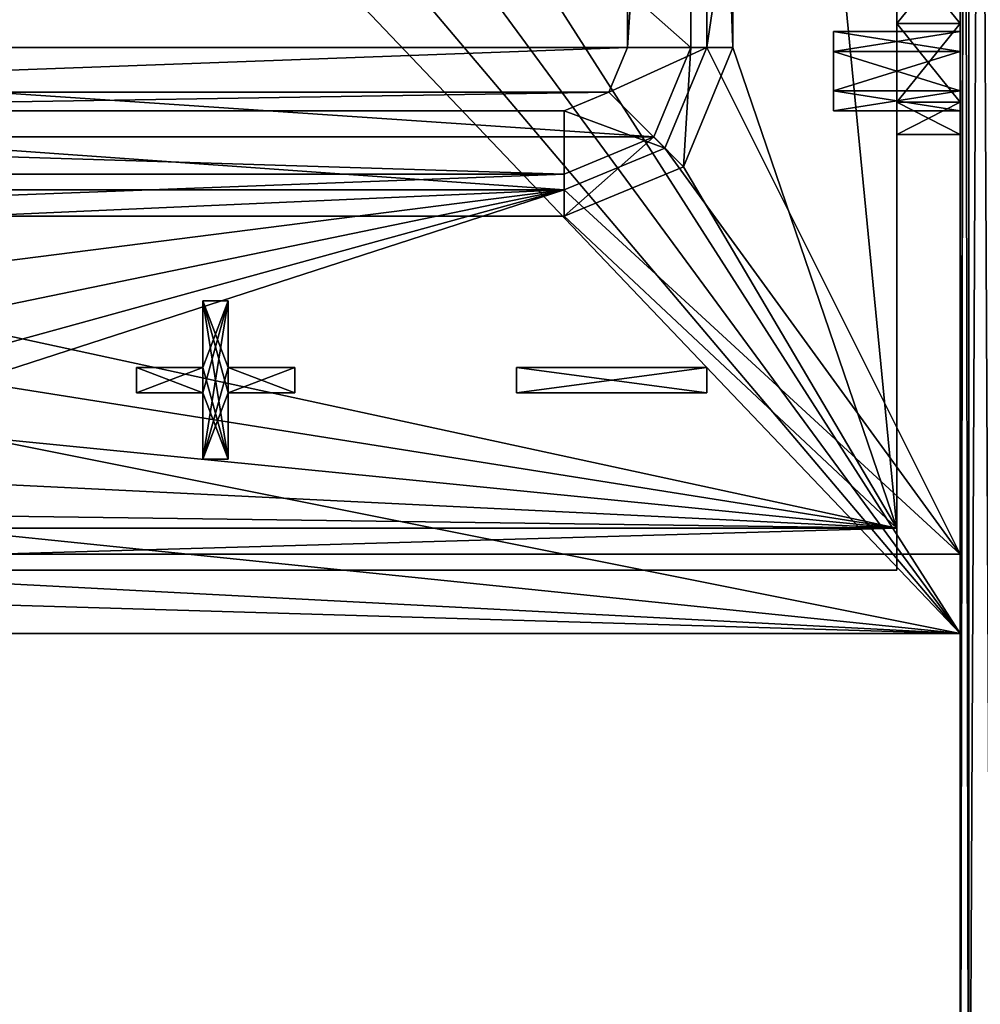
# Model space of a CAD drawing. Extents: x -252 to 252, y -10 to 1339.
# Tile 239 of 256: x 180 to 211, y 898 to 929. Entities that reach past the tile are written whole.
import ezdxf

# ---------------------------------------------------------------- set-up
doc = ezdxf.new("R2010")
doc.units = 0
doc.header["$LTSCALE"] = 52.148148
for name, color, linetype in [('223', 7, 'CONTINUOUS'), ('224', 7, 'CONTINUOUS'), ('226', 7, 'CONTINUOUS'), ('227', 7, 'CONTINUOUS'), ('231', 7, 'CONTINUOUS'), ('233', 7, 'CONTINUOUS'), ('234', 7, 'CONTINUOUS'), ('238', 7, 'CONTINUOUS'), ('244', 7, 'CONTINUOUS'), ('245', 7, 'CONTINUOUS'), ('246', 7, 'CONTINUOUS'), ('25', 7, 'CONTINUOUS'), ('252', 7, 'CONTINUOUS'), ('253', 7, 'CONTINUOUS'), ('254', 7, 'CONTINUOUS'), ('256', 7, 'CONTINUOUS'), ('257', 7, 'CONTINUOUS'), ('26', 7, 'CONTINUOUS'), ('261', 7, 'CONTINUOUS'), ('263', 7, 'CONTINUOUS'), ('264', 7, 'CONTINUOUS'), ('265', 7, 'CONTINUOUS'), ('27', 7, 'CONTINUOUS'), ('270', 7, 'CONTINUOUS'), ('277', 7, 'CONTINUOUS'), ('278', 7, 'CONTINUOUS'), ('280', 7, 'CONTINUOUS'), ('281', 7, 'CONTINUOUS'), ('285', 7, 'CONTINUOUS'), ('296', 7, 'CONTINUOUS'), ('297', 7, 'CONTINUOUS'), ('298', 7, 'CONTINUOUS'), ('302', 7, 'CONTINUOUS'), ('303', 7, 'CONTINUOUS'), ('304', 7, 'CONTINUOUS'), ('305', 7, 'CONTINUOUS'), ('306', 7, 'CONTINUOUS'), ('315', 7, 'CONTINUOUS'), ('316', 7, 'CONTINUOUS'), ('317', 7, 'CONTINUOUS'), ('318', 7, 'CONTINUOUS'), ('319', 7, 'CONTINUOUS'), ('320', 7, 'CONTINUOUS'), ('321', 7, 'CONTINUOUS'), ('322', 7, 'CONTINUOUS'), ('323', 7, 'CONTINUOUS'), ('324', 7, 'CONTINUOUS'), ('325', 7, 'CONTINUOUS'), ('326', 7, 'CONTINUOUS'), ('327', 7, 'CONTINUOUS'), ('328', 7, 'CONTINUOUS'), ('329', 7, 'CONTINUOUS'), ('330', 7, 'CONTINUOUS'), ('346', 7, 'CONTINUOUS'), ('348', 7, 'CONTINUOUS')]:
    doc.layers.add(name, color=color, linetype=linetype)

msp = doc.modelspace()

# ---------------------------------------------------------------- linework, layer by layer
at = {"layer": '223', "color": 7, "linetype": 'CONTINUOUS'}
for points in [[(202, 966.25, 15), (202, 928.25, 15), (210, 982.25, 15), (202, 966.25, 15)], [(210, 982.25, 15), (202, 928.25, 15), (210, 912.25, 15), (210, 982.25, 15)], [(202, 928.25, 15), (200.682, 925.068, 15), (210, 912.25, 15), (202, 928.25, 15)], [(200.682, 925.068, 15), (197.5, 923.75, 15), (210, 912.25, 15), (200.682, 925.068, 15)], [(197.5, 923.75, 15), (162.5, 923.75, 15), (152.5, 921.75, 15), (197.5, 923.75, 15)], [(153.223, 918.115, 15), (197.5, 923.75, 15), (152.5, 921.75, 15), (153.223, 918.115, 15)], [(155.282, 915.032, 15), (197.5, 923.75, 15), (153.223, 918.115, 15), (155.282, 915.032, 15)], [(158.365, 912.973, 15), (197.5, 923.75, 15), (155.282, 915.032, 15), (158.365, 912.973, 15)], [(162, 912.25, 15), (197.5, 923.75, 15), (158.365, 912.973, 15), (162, 912.25, 15)], [(197.5, 923.75, 15), (162, 912.25, 15), (210, 912.25, 15), (197.5, 923.75, 15)]]:
    msp.add_3dface(points, dxfattribs=at)
at = {"layer": '224', "color": 7, "linetype": 'CONTINUOUS'}
for points in [[(162, 984.75, -14.4), (210, 909.75, -14.4), (156, 983.142, -14.4), (162, 984.75, -14.4)], [(210, 984.75, -14.4), (210, 909.75, -14.4), (162, 984.75, -14.4), (210, 984.75, -14.4)], [(156, 983.142, -14.4), (210, 909.75, -14.4), (151.608, 978.75, -14.4), (156, 983.142, -14.4)], [(210, 909.75, -14.4), (150, 972.75, -14.4), (151.608, 978.75, -14.4), (210, 909.75, -14.4)], [(150, 921.75, -14.4), (150, 972.75, -14.4), (210, 909.75, -14.4), (150, 921.75, -14.4)], [(151.608, 915.75, -14.4), (150, 921.75, -14.4), (210, 909.75, -14.4), (151.608, 915.75, -14.4)], [(156, 911.358, -14.4), (151.608, 915.75, -14.4), (210, 909.75, -14.4), (156, 911.358, -14.4)], [(162, 909.75, -14.4), (156, 911.358, -14.4), (210, 909.75, -14.4), (162, 909.75, -14.4)]]:
    msp.add_3dface(points, dxfattribs=at)
at = {"layer": '226', "color": 7, "linetype": 'CONTINUOUS'}
for points in [[(162, 909.75, -14.4), (210, 909.75, -14.4), (162, 909.75, 12.5), (162, 909.75, -14.4)], [(162, 909.75, 12.5), (210, 909.75, -14.4), (210, 909.75, 12.5), (162, 909.75, 12.5)]]:
    msp.add_3dface(points, dxfattribs=at)
at = {"layer": '227', "color": 7, "linetype": 'CONTINUOUS'}
for points in [[(210, 909.75, -14.4), (210, 984.75, -14.4), (210, 929, -1.5), (210, 909.75, -14.4)], [(210, 929, -1.5), (210, 984.75, -14.4), (210, 931.475, -0.475), (210, 929, -1.5)], [(210, 982.25, 15), (210, 912.25, 15), (210, 965.5, 5.5), (210, 982.25, 15)], [(210, 965.5, 5.5), (210, 912.25, 15), (210, 963.025, 4.475), (210, 965.5, 5.5)], [(210, 963.025, 4.475), (210, 912.25, 15), (210, 962, 2), (210, 963.025, 4.475)], [(210, 912.25, 15), (210, 931.475, 4.475), (210, 962, 2), (210, 912.25, 15)], [(210, 931.475, 4.475), (210, 912.25, 15), (210, 929, 5.5), (210, 931.475, 4.475)], [(210, 929, 5.5), (210, 912.25, 15), (210, 926.525, 4.475), (210, 929, 5.5)], [(210, 909.75, -14.4), (210, 929, -1.5), (210, 926.525, -0.475), (210, 909.75, -14.4)], [(210, 912.25, 15), (210, 909.75, 12.5), (210, 926.525, -0.475), (210, 912.25, 15)], [(210, 926.525, 4.475), (210, 912.25, 15), (210, 925.5, 2), (210, 926.525, 4.475)], [(210, 909.75, 12.5), (210, 909.75, -14.4), (210, 926.525, -0.475), (210, 909.75, 12.5)], [(210, 925.5, 2), (210, 912.25, 15), (210, 926.525, -0.475), (210, 925.5, 2)]]:
    msp.add_3dface(points, dxfattribs=at)
at = {"layer": '231', "color": 7, "linetype": 'CONTINUOUS'}
for points in [[(199.5, 928.25, 12.1), (199.5, 966.25, 12.1), (160.5, 928.25, 12.1), (199.5, 928.25, 12.1)], [(160.5, 928.25, 12.1), (199.5, 966.25, 12.1), (160.5, 966.25, 12.1), (160.5, 928.25, 12.1)], [(161.086, 926.836, 12.1), (199.5, 928.25, 12.1), (160.5, 928.25, 12.1), (161.086, 926.836, 12.1)], [(198.914, 926.836, 12.1), (199.5, 928.25, 12.1), (161.086, 926.836, 12.1), (198.914, 926.836, 12.1)], [(162.5, 926.25, 12.1), (198.914, 926.836, 12.1), (161.086, 926.836, 12.1), (162.5, 926.25, 12.1)], [(197.5, 926.25, 12.1), (198.914, 926.836, 12.1), (162.5, 926.25, 12.1), (197.5, 926.25, 12.1)]]:
    msp.add_3dface(points, dxfattribs=at)
at = {"layer": '233', "color": 7, "linetype": 'CONTINUOUS'}
for points in [[(197.5, 926.25, 12.1), (162.5, 926.25, 12.1), (197.5, 926.25, 12.5), (197.5, 926.25, 12.1)], [(197.5, 926.25, 12.5), (162.5, 926.25, 12.1), (162.5, 926.25, 12.5), (197.5, 926.25, 12.5)]]:
    msp.add_3dface(points, dxfattribs=at)
at = {"layer": '234', "color": 7, "linetype": 'CONTINUOUS'}
for points in [[(199.5, 966.25, 12.5), (199.5, 928.25, 12.1), (199.5, 928.25, 12.5), (199.5, 966.25, 12.5)], [(199.5, 966.25, 12.1), (199.5, 928.25, 12.1), (199.5, 966.25, 12.5), (199.5, 966.25, 12.1)]]:
    msp.add_3dface(points, dxfattribs=at)
at = {"layer": '238', "color": 7, "linetype": 'CONTINUOUS'}
for points in [[(199.5, 928.25, 12.5), (198.914, 926.836, 12.1), (198.914, 926.836, 12.5), (199.5, 928.25, 12.5)], [(199.5, 928.25, 12.1), (198.914, 926.836, 12.1), (199.5, 928.25, 12.5), (199.5, 928.25, 12.1)], [(197.5, 926.25, 12.1), (197.5, 926.25, 12.5), (198.914, 926.836, 12.5), (197.5, 926.25, 12.1)], [(198.914, 926.836, 12.1), (197.5, 926.25, 12.1), (198.914, 926.836, 12.5), (198.914, 926.836, 12.1)]]:
    msp.add_3dface(points, dxfattribs=at)
at = {"layer": '244', "color": 7, "linetype": 'CONTINUOUS'}
for points in [[(162.5, 923.75, 15), (197.5, 923.75, 15), (162.5, 926.25, 12.5), (162.5, 923.75, 15)], [(197.5, 923.75, 15), (197.5, 926.25, 12.5), (162.5, 926.25, 12.5), (197.5, 923.75, 15)]]:
    msp.add_3dface(points, dxfattribs=at)
at = {"layer": '245', "color": 7, "linetype": 'CONTINUOUS'}
for points in [[(202, 928.25, 15), (199.5, 928.25, 12.5), (198.914, 926.836, 12.5), (202, 928.25, 15)], [(200.682, 925.068, 15), (202, 928.25, 15), (198.914, 926.836, 12.5), (200.682, 925.068, 15)], [(197.5, 926.25, 12.5), (200.682, 925.068, 15), (198.914, 926.836, 12.5), (197.5, 926.25, 12.5)], [(197.5, 923.75, 15), (200.682, 925.068, 15), (197.5, 926.25, 12.5), (197.5, 923.75, 15)]]:
    msp.add_3dface(points, dxfattribs=at)
at = {"layer": '246', "color": 7, "linetype": 'CONTINUOUS'}
for points in [[(202, 928.25, 15), (202, 966.25, 15), (199.5, 928.25, 12.5), (202, 928.25, 15)], [(202, 966.25, 15), (199.5, 966.25, 12.5), (199.5, 928.25, 12.5), (202, 966.25, 15)]]:
    msp.add_3dface(points, dxfattribs=at)
at = {"layer": '25', "color": 7, "linetype": 'CONTINUOUS'}
for points in [[(210, 1034.85, 13), (210.268, 884.7, 14), (210.268, 1034.85, 14), (210, 1034.85, 13)], [(210, 891.333, 13), (210.268, 884.7, 14), (210, 1034.85, 13), (210, 891.333, 13)], [(210.268, 1034.85, 14), (211, 884.7, 14.732), (211, 1034.85, 14.732), (210.268, 1034.85, 14)], [(210.268, 884.7, 14), (211, 884.7, 14.732), (210.268, 1034.85, 14), (210.268, 884.7, 14)]]:
    msp.add_3dface(points, dxfattribs=at)
at = {"layer": '252', "color": 7, "linetype": 'CONTINUOUS'}
for points in [[(210, 912.25, 15), (162, 912.25, 15), (210, 909.75, 12.5), (210, 912.25, 15)], [(162, 912.25, 15), (162, 909.75, 12.5), (210, 909.75, 12.5), (162, 912.25, 15)]]:
    msp.add_3dface(points, dxfattribs=at)
at = {"layer": '253', "color": 7, "linetype": 'CONTINUOUS'}
for points in [[(208, 913.078, 13), (202.828, 966.25, 13), (208, 981.422, 13), (208, 913.078, 13)], [(202.828, 928.25, 13), (202.828, 966.25, 13), (208, 913.078, 13), (202.828, 928.25, 13)], [(201.268, 924.482, 13), (202.828, 928.25, 13), (208, 913.078, 13), (201.268, 924.482, 13)], [(197.5, 922.922, 13), (201.268, 924.482, 13), (208, 913.078, 13), (197.5, 922.922, 13)], [(162.5, 922.922, 13), (208, 913.078, 13), (153.328, 921.75, 13), (162.5, 922.922, 13)], [(162.5, 922.922, 13), (197.5, 922.922, 13), (208, 913.078, 13), (162.5, 922.922, 13)], [(153.328, 921.75, 13), (208, 913.078, 13), (153.989, 918.432, 13), (153.328, 921.75, 13)], [(153.989, 918.432, 13), (208, 913.078, 13), (155.868, 915.618, 13), (153.989, 918.432, 13)], [(155.868, 915.618, 13), (208, 913.078, 13), (158.682, 913.739, 13), (155.868, 915.618, 13)], [(208, 913.078, 13), (162, 913.078, 13), (158.682, 913.739, 13), (208, 913.078, 13)]]:
    msp.add_3dface(points, dxfattribs=at)
at = {"layer": '254', "color": 7, "linetype": 'CONTINUOUS'}
for points in [[(208, 982.75, -12.4), (152, 972.75, -12.4), (152, 921.75, -12.4), (208, 982.75, -12.4)], [(153.34, 916.75, -12.4), (208, 982.75, -12.4), (152, 921.75, -12.4), (153.34, 916.75, -12.4)], [(157, 913.09, -12.4), (208, 982.75, -12.4), (153.34, 916.75, -12.4), (157, 913.09, -12.4)], [(162, 911.75, -12.4), (208, 982.75, -12.4), (157, 913.09, -12.4), (162, 911.75, -12.4)], [(208, 911.75, -12.4), (208, 982.75, -12.4), (162, 911.75, -12.4), (208, 911.75, -12.4)]]:
    msp.add_3dface(points, dxfattribs=at)
at = {"layer": '256', "color": 7, "linetype": 'CONTINUOUS'}
for points in [[(162, 911.75, -12.4), (162, 911.75, 11.672), (208, 911.75, 11.672), (162, 911.75, -12.4)], [(208, 911.75, -12.4), (162, 911.75, -12.4), (208, 911.75, 11.672), (208, 911.75, -12.4)]]:
    msp.add_3dface(points, dxfattribs=at)
at = {"layer": '257', "color": 7, "linetype": 'CONTINUOUS'}
for points in [[(208, 982.75, -12.4), (208, 911.75, -12.4), (208, 965.5, -1.5), (208, 982.75, -12.4)], [(208, 929, 5.5), (208, 981.422, 13), (208, 931.475, 4.475), (208, 929, 5.5)], [(208, 913.078, 13), (208, 981.422, 13), (208, 929, 5.5), (208, 913.078, 13)], [(208, 965.5, -1.5), (208, 911.75, -12.4), (208, 963.025, -0.475), (208, 965.5, -1.5)], [(208, 963.025, -0.475), (208, 911.75, -12.4), (208, 962, 2), (208, 963.025, -0.475)], [(208, 962, 2), (208, 911.75, -12.4), (208, 931.475, -0.475), (208, 962, 2)], [(208, 911.75, -12.4), (208, 929, -1.5), (208, 931.475, -0.475), (208, 911.75, -12.4)], [(208, 926.525, 4.475), (208, 913.078, 13), (208, 929, 5.5), (208, 926.525, 4.475)], [(208, 929, -1.5), (208, 911.75, -12.4), (208, 926.525, -0.475), (208, 929, -1.5)], [(208, 925.5, 2), (208, 913.078, 13), (208, 926.525, 4.475), (208, 925.5, 2)], [(208, 926.525, -0.475), (208, 911.75, -12.4), (208, 925.5, 2), (208, 926.525, -0.475)], [(208, 911.75, -12.4), (208, 913.078, 13), (208, 925.5, 2), (208, 911.75, -12.4)], [(208, 913.078, 13), (208, 911.75, -12.4), (208, 911.75, 11.672), (208, 913.078, 13)]]:
    msp.add_3dface(points, dxfattribs=at)
at = {"layer": '26', "color": 7, "linetype": 'CONTINUOUS'}
for points in [[(210, 1034.85, -13), (210, 891.333, -13), (210, 1015.5, -11), (210, 1034.85, -13)], [(210, 891.333, 13), (210, 1034.85, 13), (210, 1015.5, 11), (210, 891.333, 13)], [(210, 1007.722, 7.778), (210, 891.333, -13), (210, 1015.5, 11), (210, 1007.722, 7.778)], [(210, 1015.5, -11), (210, 891.333, -13), (210, 1007.722, -7.778), (210, 1015.5, -11)], [(210, 891.333, -13), (210, 891.333, 13), (210, 1015.5, 11), (210, 891.333, -13)], [(210, 1004.5), (210, 891.333, -13), (210, 1007.722, 7.778), (210, 1004.5)], [(210, 1007.722, -7.778), (210, 891.333, -13), (210, 1004.5), (210, 1007.722, -7.778)]]:
    msp.add_3dface(points, dxfattribs=at)
at = {"layer": '261', "color": 7, "linetype": 'CONTINUOUS'}
for points in [[(201.5, 928.25, 10.1), (158.5, 966.25, 10.1), (201.5, 966.25, 10.1), (201.5, 928.25, 10.1)], [(158.5, 928.25, 10.1), (158.5, 966.25, 10.1), (201.5, 928.25, 10.1), (158.5, 928.25, 10.1)], [(200.328, 925.422, 10.1), (158.5, 928.25, 10.1), (201.5, 928.25, 10.1), (200.328, 925.422, 10.1)], [(159.672, 925.422, 10.1), (158.5, 928.25, 10.1), (200.328, 925.422, 10.1), (159.672, 925.422, 10.1)], [(197.5, 924.25, 10.1), (159.672, 925.422, 10.1), (200.328, 925.422, 10.1), (197.5, 924.25, 10.1)], [(162.5, 924.25, 10.1), (159.672, 925.422, 10.1), (197.5, 924.25, 10.1), (162.5, 924.25, 10.1)]]:
    msp.add_3dface(points, dxfattribs=at)
at = {"layer": '263', "color": 7, "linetype": 'CONTINUOUS'}
for points in [[(202.828, 966.25, 13), (202.828, 928.25, 13), (201.5, 966.25, 11.672), (202.828, 966.25, 13)], [(201.5, 966.25, 11.672), (202.828, 928.25, 13), (201.5, 928.25, 11.672), (201.5, 966.25, 11.672)]]:
    msp.add_3dface(points, dxfattribs=at)
at = {"layer": '264', "color": 7, "linetype": 'CONTINUOUS'}
for points in [[(201.5, 928.25, 11.672), (201.268, 924.482, 13), (200.328, 925.422, 11.672), (201.5, 928.25, 11.672)], [(202.828, 928.25, 13), (201.268, 924.482, 13), (201.5, 928.25, 11.672), (202.828, 928.25, 13)], [(201.268, 924.482, 13), (197.5, 922.922, 13), (200.328, 925.422, 11.672), (201.268, 924.482, 13)], [(200.328, 925.422, 11.672), (197.5, 922.922, 13), (197.5, 924.25, 11.672), (200.328, 925.422, 11.672)]]:
    msp.add_3dface(points, dxfattribs=at)
at = {"layer": '265', "color": 7, "linetype": 'CONTINUOUS'}
for points in [[(197.5, 924.25, 11.672), (162.5, 922.922, 13), (162.5, 924.25, 11.672), (197.5, 924.25, 11.672)], [(197.5, 922.922, 13), (162.5, 922.922, 13), (197.5, 924.25, 11.672), (197.5, 922.922, 13)]]:
    msp.add_3dface(points, dxfattribs=at)
at = {"layer": '27', "color": 7, "linetype": 'CONTINUOUS'}
for points in [[(210, 884.7, -13), (210, 891.333, -13), (210.268, 1034.85, -14), (210, 884.7, -13)], [(210.268, 884.7, -14), (210, 884.7, -13), (210.268, 1034.85, -14), (210.268, 884.7, -14)], [(210, 891.333, -13), (210, 1034.85, -13), (210.268, 1034.85, -14), (210, 891.333, -13)], [(211, 1034.85, -14.732), (210.268, 884.7, -14), (210.268, 1034.85, -14), (211, 1034.85, -14.732)], [(211, 884.7, -14.732), (210.268, 884.7, -14), (211, 1034.85, -14.732), (211, 884.7, -14.732)]]:
    msp.add_3dface(points, dxfattribs=at)
at = {"layer": '270', "color": 7, "linetype": 'CONTINUOUS'}
for points in [[(162, 911.75, 11.672), (208, 913.078, 13), (208, 911.75, 11.672), (162, 911.75, 11.672)], [(162, 913.078, 13), (208, 913.078, 13), (162, 911.75, 11.672), (162, 913.078, 13)]]:
    msp.add_3dface(points, dxfattribs=at)
at = {"layer": '277', "color": 7, "linetype": 'CONTINUOUS'}
for points in [[(210, 929, -1.5), (210, 931.475, -0.475), (208, 929, -1.5), (210, 929, -1.5)], [(210, 931.475, 4.475), (210, 929, 5.5), (208, 931.475, 4.475), (210, 931.475, 4.475)], [(208, 929, -1.5), (210, 931.475, -0.475), (208, 931.475, -0.475), (208, 929, -1.5)], [(210, 929, 5.5), (208, 929, 5.5), (208, 931.475, 4.475), (210, 929, 5.5)]]:
    msp.add_3dface(points, dxfattribs=at)
at = {"layer": '278', "color": 7, "linetype": 'CONTINUOUS'}
for points in [[(210, 926.525, 4.475), (208, 926.525, 4.475), (208, 929, 5.5), (210, 926.525, 4.475)], [(210, 929, -1.5), (208, 929, -1.5), (208, 926.525, -0.475), (210, 929, -1.5)], [(210, 926.525, -0.475), (210, 929, -1.5), (208, 926.525, -0.475), (210, 926.525, -0.475)], [(210, 929, 5.5), (210, 926.525, 4.475), (208, 929, 5.5), (210, 929, 5.5)], [(210, 926.525, -0.475), (208, 926.525, -0.475), (208, 925.5, 2), (210, 926.525, -0.475)], [(210, 925.5, 2), (208, 925.5, 2), (208, 926.525, 4.475), (210, 925.5, 2)], [(210, 925.5, 2), (210, 926.525, -0.475), (208, 925.5, 2), (210, 925.5, 2)], [(210, 926.525, 4.475), (210, 925.5, 2), (208, 926.525, 4.475), (210, 926.525, 4.475)]]:
    msp.add_3dface(points, dxfattribs=at)
at = {"layer": '280', "color": 7, "linetype": 'CONTINUOUS'}
for points in [[(197.5, 924.25, 10.1), (197.5, 924.25, 11.672), (162.5, 924.25, 11.672), (197.5, 924.25, 10.1)], [(162.5, 924.25, 10.1), (197.5, 924.25, 10.1), (162.5, 924.25, 11.672), (162.5, 924.25, 10.1)]]:
    msp.add_3dface(points, dxfattribs=at)
at = {"layer": '281', "color": 7, "linetype": 'CONTINUOUS'}
for points in [[(201.5, 966.25, 10.1), (201.5, 966.25, 11.672), (201.5, 928.25, 11.672), (201.5, 966.25, 10.1)], [(201.5, 928.25, 10.1), (201.5, 966.25, 10.1), (201.5, 928.25, 11.672), (201.5, 928.25, 10.1)]]:
    msp.add_3dface(points, dxfattribs=at)
at = {"layer": '285', "color": 7, "linetype": 'CONTINUOUS'}
for points in [[(200.328, 925.422, 10.1), (201.5, 928.25, 10.1), (200.328, 925.422, 11.672), (200.328, 925.422, 10.1)], [(201.5, 928.25, 10.1), (201.5, 928.25, 11.672), (200.328, 925.422, 11.672), (201.5, 928.25, 10.1)], [(200.328, 925.422, 10.1), (200.328, 925.422, 11.672), (197.5, 924.25, 11.672), (200.328, 925.422, 10.1)], [(197.5, 924.25, 10.1), (200.328, 925.422, 10.1), (197.5, 924.25, 11.672), (197.5, 924.25, 10.1)]]:
    msp.add_3dface(points, dxfattribs=at)
at = {"layer": '296', "color": 7, "linetype": 'CONTINUOUS'}
for points in [[(206, 928.125, 1.583), (206, 928.75, 0.5), (206, 926.875, 1.583), (206, 928.125, 1.583)], [(206, 928.125, -0.583), (206, 926.25, 0.5), (206, 928.75, 0.5), (206, 928.125, -0.583)], [(206, 928.75, 0.5), (206, 926.25, 0.5), (206, 926.875, 1.583), (206, 928.75, 0.5)], [(206, 926.875, -0.583), (206, 926.25, 0.5), (206, 928.125, -0.583), (206, 926.875, -0.583)]]:
    msp.add_3dface(points, dxfattribs=at)
at = {"layer": '297', "color": 7, "linetype": 'CONTINUOUS'}
for points in [[(206, 928.75, 0.5), (206, 928.125, 1.583), (210, 928.75, 0.5), (206, 928.75, 0.5)], [(210, 928.75, 0.5), (206, 928.125, 1.583), (210, 928.125, 1.583), (210, 928.75, 0.5)], [(206, 928.125, 1.583), (206, 926.875, 1.583), (210, 928.125, 1.583), (206, 928.125, 1.583)], [(210, 928.125, 1.583), (206, 926.875, 1.583), (210, 926.875, 1.583), (210, 928.125, 1.583)], [(206, 926.875, 1.583), (206, 926.25, 0.5), (210, 926.875, 1.583), (206, 926.875, 1.583)], [(206, 926.25, 0.5), (210, 926.25, 0.5), (210, 926.875, 1.583), (206, 926.25, 0.5)]]:
    msp.add_3dface(points, dxfattribs=at)
at = {"layer": '298', "color": 7, "linetype": 'CONTINUOUS'}
for points in [[(206, 928.125, -0.583), (206, 928.75, 0.5), (210, 928.125, -0.583), (206, 928.125, -0.583)], [(206, 928.75, 0.5), (210, 928.75, 0.5), (210, 928.125, -0.583), (206, 928.75, 0.5)], [(206, 926.875, -0.583), (206, 928.125, -0.583), (210, 926.875, -0.583), (206, 926.875, -0.583)], [(210, 926.875, -0.583), (206, 928.125, -0.583), (210, 928.125, -0.583), (210, 926.875, -0.583)], [(210, 926.25, 0.5), (206, 926.875, -0.583), (210, 926.875, -0.583), (210, 926.25, 0.5)], [(206, 926.25, 0.5), (206, 926.875, -0.583), (210, 926.25, 0.5), (206, 926.25, 0.5)]]:
    msp.add_3dface(points, dxfattribs=at)
at = {"layer": '302', "color": 7, "linetype": 'CONTINUOUS'}
for points in [[(206, 928.75, 3.5), (206, 926.25, 3.5), (206, 926.875, 4.583), (206, 928.75, 3.5)], [(206, 928.125, 4.583), (206, 928.75, 3.5), (206, 926.875, 4.583), (206, 928.125, 4.583)], [(206, 928.125, 2.417), (206, 926.25, 3.5), (206, 928.75, 3.5), (206, 928.125, 2.417)], [(206, 926.875, 2.417), (206, 926.25, 3.5), (206, 928.125, 2.417), (206, 926.875, 2.417)]]:
    msp.add_3dface(points, dxfattribs=at)
at = {"layer": '303', "color": 7, "linetype": 'CONTINUOUS'}
for points in [[(210, 928.75, 3.5), (206, 928.125, 4.583), (210, 928.125, 4.583), (210, 928.75, 3.5)], [(206, 928.75, 3.5), (206, 928.125, 4.583), (210, 928.75, 3.5), (206, 928.75, 3.5)], [(210, 928.125, 4.583), (206, 926.875, 4.583), (210, 926.875, 4.583), (210, 928.125, 4.583)], [(206, 928.125, 4.583), (206, 926.875, 4.583), (210, 928.125, 4.583), (206, 928.125, 4.583)], [(206, 926.875, 4.583), (206, 926.25, 3.5), (210, 926.875, 4.583), (206, 926.875, 4.583)], [(206, 926.25, 3.5), (210, 926.25, 3.5), (210, 926.875, 4.583), (206, 926.25, 3.5)]]:
    msp.add_3dface(points, dxfattribs=at)
at = {"layer": '304', "color": 7, "linetype": 'CONTINUOUS'}
for points in [[(206, 928.125, 2.417), (206, 928.75, 3.5), (210, 928.125, 2.417), (206, 928.125, 2.417)], [(206, 928.75, 3.5), (210, 928.75, 3.5), (210, 928.125, 2.417), (206, 928.75, 3.5)], [(206, 926.875, 2.417), (206, 928.125, 2.417), (210, 926.875, 2.417), (206, 926.875, 2.417)], [(210, 926.875, 2.417), (206, 928.125, 2.417), (210, 928.125, 2.417), (210, 926.875, 2.417)], [(210, 926.25, 3.5), (206, 926.875, 2.417), (210, 926.875, 2.417), (210, 926.25, 3.5)], [(206, 926.25, 3.5), (206, 926.875, 2.417), (210, 926.25, 3.5), (206, 926.25, 3.5)]]:
    msp.add_3dface(points, dxfattribs=at)
at = {"layer": '305', "color": 7, "linetype": 'CONTINUOUS'}
for points in [[(186.1, 918.15, 15), (186.1, 920.25, 15), (186.9, 920.25, 15), (186.1, 918.15, 15)], [(186.1, 917.35, 15), (186.1, 918.15, 15), (186.9, 920.25, 15), (186.1, 917.35, 15)], [(186.1, 915.25, 15), (186.1, 917.35, 15), (186.9, 920.25, 15), (186.1, 915.25, 15)], [(186.9, 918.15, 15), (186.1, 915.25, 15), (186.9, 920.25, 15), (186.9, 918.15, 15)], [(184, 918.15, 15), (186.1, 918.15, 15), (184, 917.35, 15), (184, 918.15, 15)], [(184, 917.35, 15), (186.1, 918.15, 15), (186.1, 917.35, 15), (184, 917.35, 15)], [(186.9, 917.35, 15), (186.1, 915.25, 15), (186.9, 918.15, 15), (186.9, 917.35, 15)], [(189, 917.35, 15), (186.9, 917.35, 15), (189, 918.15, 15), (189, 917.35, 15)], [(189, 918.15, 15), (186.9, 917.35, 15), (186.9, 918.15, 15), (189, 918.15, 15)], [(202, 918.15, 15), (202, 917.35, 15), (196, 917.35, 15), (202, 918.15, 15)], [(196, 918.15, 15), (202, 918.15, 15), (196, 917.35, 15), (196, 918.15, 15)], [(186.9, 915.25, 15), (186.1, 915.25, 15), (186.9, 917.35, 15), (186.9, 915.25, 15)]]:
    msp.add_3dface(points, dxfattribs=at)
at = {"layer": '306', "color": 7, "linetype": 'CONTINUOUS'}
for points in [[(186.9, 920.25, 15.1), (186.1, 920.25, 15.1), (186.9, 918.15, 15.1), (186.9, 920.25, 15.1)], [(186.9, 918.15, 15.1), (186.1, 920.25, 15.1), (186.9, 917.35, 15.1), (186.9, 918.15, 15.1)], [(186.9, 917.35, 15.1), (186.1, 920.25, 15.1), (186.9, 915.25, 15.1), (186.9, 917.35, 15.1)], [(186.9, 915.25, 15.1), (186.1, 920.25, 15.1), (186.1, 918.15, 15.1), (186.9, 915.25, 15.1)], [(184, 918.15, 15.1), (186.1, 917.35, 15.1), (186.1, 918.15, 15.1), (184, 918.15, 15.1)], [(184, 917.35, 15.1), (186.1, 917.35, 15.1), (184, 918.15, 15.1), (184, 917.35, 15.1)], [(186.1, 917.35, 15.1), (186.9, 915.25, 15.1), (186.1, 918.15, 15.1), (186.1, 917.35, 15.1)], [(189, 918.15, 15.1), (186.9, 918.15, 15.1), (189, 917.35, 15.1), (189, 918.15, 15.1)], [(189, 917.35, 15.1), (186.9, 918.15, 15.1), (186.9, 917.35, 15.1), (189, 917.35, 15.1)], [(196, 917.35, 15.1), (202, 917.35, 15.1), (196, 918.15, 15.1), (196, 917.35, 15.1)], [(196, 918.15, 15.1), (202, 917.35, 15.1), (202, 918.15, 15.1), (196, 918.15, 15.1)], [(186.1, 915.25, 15.1), (186.9, 915.25, 15.1), (186.1, 917.35, 15.1), (186.1, 915.25, 15.1)]]:
    msp.add_3dface(points, dxfattribs=at)
at = {"layer": '315', "color": 7, "linetype": 'CONTINUOUS'}
for points in [[(186.1, 920.25, 15), (186.1, 918.15, 15), (186.1, 920.25, 15.1), (186.1, 920.25, 15)], [(186.1, 920.25, 15.1), (186.1, 918.15, 15), (186.1, 918.15, 15.1), (186.1, 920.25, 15.1)]]:
    msp.add_3dface(points, dxfattribs=at)
at = {"layer": '316', "color": 7, "linetype": 'CONTINUOUS'}
for points in [[(186.1, 918.15, 15), (184, 918.15, 15), (186.1, 918.15, 15.1), (186.1, 918.15, 15)], [(184, 918.15, 15), (184, 918.15, 15.1), (186.1, 918.15, 15.1), (184, 918.15, 15)]]:
    msp.add_3dface(points, dxfattribs=at)
at = {"layer": '317', "color": 7, "linetype": 'CONTINUOUS'}
for points in [[(184, 918.15, 15), (184, 917.35, 15), (184, 918.15, 15.1), (184, 918.15, 15)], [(184, 917.35, 15), (184, 917.35, 15.1), (184, 918.15, 15.1), (184, 917.35, 15)]]:
    msp.add_3dface(points, dxfattribs=at)
at = {"layer": '318', "color": 7, "linetype": 'CONTINUOUS'}
for points in [[(186.1, 917.35, 15), (186.1, 917.35, 15.1), (184, 917.35, 15.1), (186.1, 917.35, 15)], [(184, 917.35, 15), (186.1, 917.35, 15), (184, 917.35, 15.1), (184, 917.35, 15)]]:
    msp.add_3dface(points, dxfattribs=at)
at = {"layer": '319', "color": 7, "linetype": 'CONTINUOUS'}
for points in [[(186.1, 917.35, 15), (186.1, 915.25, 15), (186.1, 917.35, 15.1), (186.1, 917.35, 15)], [(186.1, 915.25, 15), (186.1, 915.25, 15.1), (186.1, 917.35, 15.1), (186.1, 915.25, 15)]]:
    msp.add_3dface(points, dxfattribs=at)
at = {"layer": '320', "color": 7, "linetype": 'CONTINUOUS'}
for points in [[(186.1, 915.25, 15), (186.9, 915.25, 15), (186.1, 915.25, 15.1), (186.1, 915.25, 15)], [(186.9, 915.25, 15), (186.9, 915.25, 15.1), (186.1, 915.25, 15.1), (186.9, 915.25, 15)]]:
    msp.add_3dface(points, dxfattribs=at)
at = {"layer": '321', "color": 7, "linetype": 'CONTINUOUS'}
for points in [[(186.9, 917.35, 15), (186.9, 917.35, 15.1), (186.9, 915.25, 15.1), (186.9, 917.35, 15)], [(186.9, 915.25, 15), (186.9, 917.35, 15), (186.9, 915.25, 15.1), (186.9, 915.25, 15)]]:
    msp.add_3dface(points, dxfattribs=at)
at = {"layer": '322', "color": 7, "linetype": 'CONTINUOUS'}
for points in [[(186.9, 917.35, 15), (189, 917.35, 15), (186.9, 917.35, 15.1), (186.9, 917.35, 15)], [(189, 917.35, 15), (189, 917.35, 15.1), (186.9, 917.35, 15.1), (189, 917.35, 15)]]:
    msp.add_3dface(points, dxfattribs=at)
at = {"layer": '323', "color": 7, "linetype": 'CONTINUOUS'}
for points in [[(189, 918.15, 15), (189, 918.15, 15.1), (189, 917.35, 15.1), (189, 918.15, 15)], [(189, 917.35, 15), (189, 918.15, 15), (189, 917.35, 15.1), (189, 917.35, 15)]]:
    msp.add_3dface(points, dxfattribs=at)
at = {"layer": '324', "color": 7, "linetype": 'CONTINUOUS'}
for points in [[(186.9, 918.15, 15), (186.9, 918.15, 15.1), (189, 918.15, 15.1), (186.9, 918.15, 15)], [(189, 918.15, 15), (186.9, 918.15, 15), (189, 918.15, 15.1), (189, 918.15, 15)]]:
    msp.add_3dface(points, dxfattribs=at)
at = {"layer": '325', "color": 7, "linetype": 'CONTINUOUS'}
for points in [[(186.9, 918.15, 15), (186.9, 920.25, 15), (186.9, 918.15, 15.1), (186.9, 918.15, 15)], [(186.9, 920.25, 15), (186.9, 920.25, 15.1), (186.9, 918.15, 15.1), (186.9, 920.25, 15)]]:
    msp.add_3dface(points, dxfattribs=at)
at = {"layer": '326', "color": 7, "linetype": 'CONTINUOUS'}
for points in [[(186.9, 920.25, 15), (186.1, 920.25, 15), (186.9, 920.25, 15.1), (186.9, 920.25, 15)], [(186.1, 920.25, 15), (186.1, 920.25, 15.1), (186.9, 920.25, 15.1), (186.1, 920.25, 15)]]:
    msp.add_3dface(points, dxfattribs=at)
at = {"layer": '327', "color": 7, "linetype": 'CONTINUOUS'}
for points in [[(202, 917.35, 15.1), (202, 918.15, 15), (202, 918.15, 15.1), (202, 917.35, 15.1)], [(202, 917.35, 15), (202, 918.15, 15), (202, 917.35, 15.1), (202, 917.35, 15)]]:
    msp.add_3dface(points, dxfattribs=at)
at = {"layer": '328', "color": 7, "linetype": 'CONTINUOUS'}
for points in [[(196, 918.15, 15), (196, 918.15, 15.1), (202, 918.15, 15.1), (196, 918.15, 15)], [(202, 918.15, 15), (196, 918.15, 15), (202, 918.15, 15.1), (202, 918.15, 15)]]:
    msp.add_3dface(points, dxfattribs=at)
at = {"layer": '329', "color": 7, "linetype": 'CONTINUOUS'}
for points in [[(196, 918.15, 15), (196, 917.35, 15), (196, 918.15, 15.1), (196, 918.15, 15)], [(196, 917.35, 15), (196, 917.35, 15.1), (196, 918.15, 15.1), (196, 917.35, 15)]]:
    msp.add_3dface(points, dxfattribs=at)
at = {"layer": '330', "color": 7, "linetype": 'CONTINUOUS'}
for points in [[(202, 917.35, 15), (202, 917.35, 15.1), (196, 917.35, 15.1), (202, 917.35, 15)], [(196, 917.35, 15), (202, 917.35, 15), (196, 917.35, 15.1), (196, 917.35, 15)]]:
    msp.add_3dface(points, dxfattribs=at)
at = {"layer": '346', "color": 7, "linetype": 'CONTINUOUS'}
for points in [[(210, 928.75, 0.5), (210, 928.125, 1.583), (210, 928.125, -0.583), (210, 928.75, 0.5)], [(210, 928.125, 1.583), (210, 926.875, 1.583), (210, 928.125, -0.583), (210, 928.125, 1.583)], [(210, 926.875, 1.583), (210, 926.875, -0.583), (210, 928.125, -0.583), (210, 926.875, 1.583)], [(210, 926.875, 1.583), (210, 926.25, 0.5), (210, 926.875, -0.583), (210, 926.875, 1.583)]]:
    msp.add_3dface(points, dxfattribs=at)
at = {"layer": '348', "color": 7, "linetype": 'CONTINUOUS'}
for points in [[(210, 926.25, 3.5), (210, 928.75, 3.5), (210, 928.125, 4.583), (210, 926.25, 3.5)], [(210, 928.75, 3.5), (210, 926.25, 3.5), (210, 926.875, 2.417), (210, 928.75, 3.5)], [(210, 928.75, 3.5), (210, 926.875, 2.417), (210, 928.125, 2.417), (210, 928.75, 3.5)], [(210, 926.25, 3.5), (210, 928.125, 4.583), (210, 926.875, 4.583), (210, 926.25, 3.5)]]:
    msp.add_3dface(points, dxfattribs=at)

doc.saveas('drawing.dxf')
